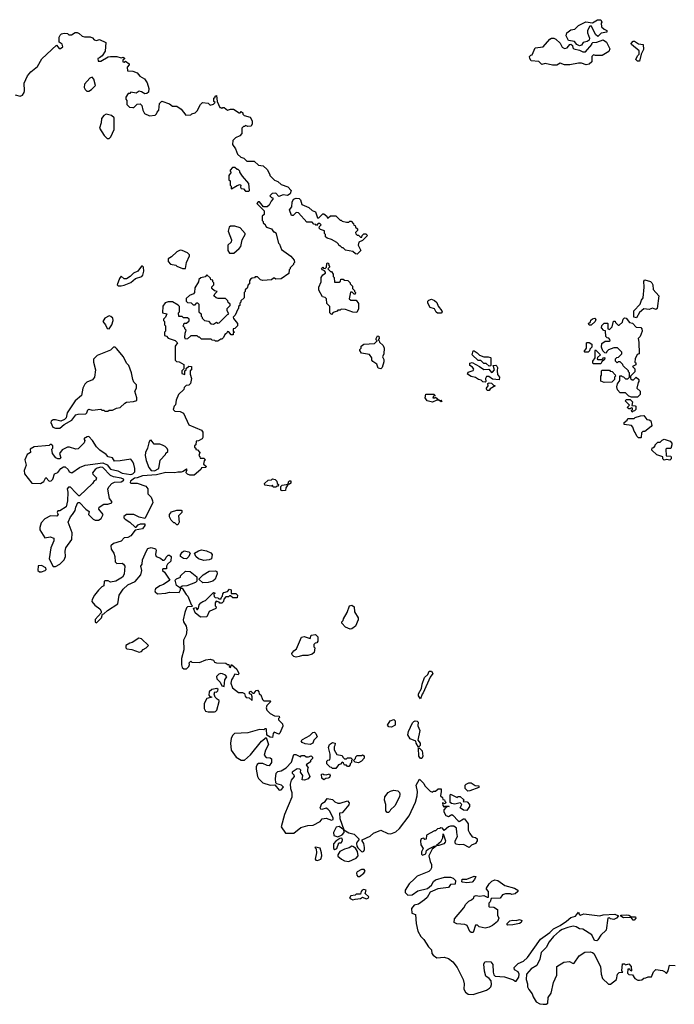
# Model space of a CAD drawing. Extents: x 2029826 to 2248070, y 228728 to 402406.
# Tile 181 of 256: x 2110691 to 2116788, y 335723 to 344897. Entities that reach past the tile are written whole.
import ezdxf

# ---------------------------------------------------------------- set-up
doc = ezdxf.new("R2010")
doc.units = 0

msp = doc.modelspace()

# ---------------------------------------------------------------- linework, layer by layer
at = {"layer": '0CON10XD'}
for points in [[(2115905, 344652.5), (2115880, 344665), (2115860, 344695), (2115803.6, 344703.6), (2115780, 344745), (2115786.2, 344775), (2115825, 344801.2), (2115860.7, 344809.3), (2115895, 344841.2), (2115965, 344876), (2116025, 344867.5), (2116073.6, 344896.4), (2116105, 344896.7), (2116112.5, 344875), (2116107.5, 344865), (2116111.2, 344831.2), (2116135, 344807.5), (2116160, 344795), (2116158.3, 344781.7), (2116108.3, 344771.7), (2116075, 344740), (2116055, 344760), (2116016.4, 344836.4), (2116000, 344835), (2115980, 344795), (2115980, 344775), (2115998, 344725), (2115993.8, 344706.2), (2115977, 344693), (2115940, 344685), (2115925, 344660), (2115905, 344652.5)], [(2110647.5, 344197.5), (2110694.1, 344184.1), (2110715.7, 344194.3), (2110731.7, 344218.3), (2110736.7, 344235), (2110733.3, 344305), (2110763.8, 344375), (2110795, 344410), (2110857.9, 344462.1), (2110897.3, 344532.7), (2111035, 344660), (2111058.3, 344628.3), (2111071.7, 344628.3), (2111092.5, 344645), (2111085, 344670), (2111058.3, 344688.3), (2111057.5, 344735), (2111067, 344753), (2111080, 344765), (2111105, 344772.5), (2111135, 344766.7), (2111147, 344757), (2111173, 344757), (2111206.4, 344776.4), (2111226.4, 344776.4), (2111245, 344767.5), (2111273, 344743), (2111295, 344736.7), (2111346.1, 344736.1), (2111368, 344728), (2111385, 344710), (2111405, 344703.3), (2111435, 344712.5), (2111492.5, 344685), (2111487, 344603), (2111459.3, 344560.7), (2111435, 344540), (2111420, 344535), (2111421.7, 344511.7), (2111445, 344510), (2111515, 344550), (2111535, 344552.5), (2111595, 344552.5), (2111635, 344540), (2111655, 344547.5), (2111668.3, 344538.3), (2111668.3, 344531.7), (2111651.7, 344518.3), (2111650, 344505), (2111665, 344500), (2111675, 344510), (2111710, 344485), (2111710, 344475), (2111692.5, 344455), (2111695, 344420), (2111745, 344417.5), (2111785, 344400), (2111810.7, 344370.7), (2111852.5, 344345), (2111877, 344307), (2111893.8, 344255), (2111889.2, 344220.8), (2111875, 344208.8), (2111856.4, 344206.4), (2111825.8, 344225.8), (2111805, 344230), (2111775, 344212.5), (2111725, 344220), (2111715, 344210), (2111701.7, 344208.3), (2111680, 344175), (2111680, 344155), (2111690, 344145), (2111690, 344105), (2111713, 344083), (2111745, 344077.5), (2111755, 344080), (2111785, 344110), (2111811.7, 344111.7), (2111827, 344097), (2111837.5, 344055), (2111853.6, 344023.6), (2111900.7, 344000.7), (2111951.7, 344008.3), (2111965, 344020), (2111970, 344035), (2111987, 344053), (2111992.5, 344115), (2112015, 344136.7), (2112085, 344112.5), (2112115, 344092.5), (2112155, 344090), (2112195, 344062.5), (2112238.3, 344008.3), (2112285, 344010), (2112295, 344020), (2112325, 344030), (2112345, 344047.5), (2112373.3, 344105), (2112394.1, 344125.9), (2112445, 344120), (2112465, 344100), (2112495, 344110), (2112510, 344125), (2112500, 344135), (2112500, 344165), (2112510, 344175), (2112510, 344185), (2112525, 344190), (2112530, 344135), (2112555, 344080), (2112565, 344080), (2112575, 344070), (2112581.7, 344078.3), (2112595, 344080), (2112625, 344052.5), (2112655, 344062.5), (2112681.7, 344061.7), (2112735, 344030), (2112745, 344030), (2112755, 344040), (2112768.3, 344028.3), (2112770, 344015), (2112780, 344005), (2112837, 343987), (2112857.5, 343955), (2112857.5, 343925), (2112847.5, 343905), (2112815, 343900), (2112795, 343910), (2112785, 343900), (2112775, 343900), (2112760, 343885), (2112760, 343835), (2112740, 343815), (2112700, 343795), (2112675, 343770), (2112673, 343733), (2112700, 343695), (2112720, 343645), (2112750, 343615), (2112777, 343607), (2112805, 343580), (2112875, 343580), (2112915, 343542.5), (2112960, 343535), (2112995, 343500), (2113020, 343455), (2113020, 343445), (2113065, 343400), (2113095, 343390), (2113125, 343362.5), (2113188.3, 343338.3), (2113220, 343305), (2113210, 343275), (2113185, 343260), (2113143.9, 343266.1), (2113105, 343250), (2113075, 343280), (2113041.7, 343278.3), (2113020, 343255), (2113035, 343240), (2113048.3, 343238.3), (2113050, 343225), (2113033, 343207), (2113015, 343170), (2112997, 343153), (2112961.7, 343151.7), (2112925, 343200), (2112911.7, 343198.3), (2112900, 343185), (2112967, 343117), (2112967, 343083), (2112950, 343065), (2112950, 343025), (2112960, 343015), (2112960, 343005), (2112978.3, 342988.3), (2112980, 342975), (2112990, 342965), (2113037, 342947), (2113055, 342920), (2113065, 342920), (2113075, 342910), (2113100, 342815), (2113110, 342805), (2113130, 342755), (2113215, 342692.5), (2113247.5, 342655), (2113250, 342635), (2113240, 342625), (2113240, 342615), (2113210, 342585), (2113210, 342575), (2113200, 342565), (2113198.3, 342531.7), (2113125, 342482.5), (2113075, 342480), (2113065, 342490), (2113055, 342490), (2113035, 342472.5), (2112955, 342467.5), (2112933, 342473), (2112905, 342500), (2112885, 342500), (2112878.3, 342491.7), (2112855, 342490), (2112841.7, 342478.3), (2112830, 342465), (2112830, 342435), (2112820, 342425), (2112810, 342395), (2112791.7, 342378.3), (2112790, 342365), (2112780, 342355), (2112780, 342305), (2112751.7, 342278.3), (2112750, 342265), (2112740, 342255), (2112740, 342235), (2112730, 342225), (2112730, 342205), (2112721.7, 342198.3), (2112697, 342143), (2112680, 342125), (2112681.7, 342111.7), (2112720, 342065), (2112720, 342045), (2112695, 342020), (2112680, 342015), (2112680, 341995), (2112690, 341985), (2112680, 341975), (2112678.3, 341961.7), (2112661.7, 341961.7), (2112638.3, 341988.3), (2112625, 341990), (2112618.3, 341971.7), (2112600, 341965), (2112590, 341935), (2112575, 341920), (2112565, 341920), (2112535, 341900), (2112515, 341900), (2112507, 341907), (2112485, 341910), (2112475, 341920), (2112385, 341920), (2112365, 341940), (2112355, 341940), (2112345, 341950), (2112285, 341950), (2112255, 341922.5), (2112235, 341920), (2112227.5, 341935), (2112232.5, 341975)], [(2115695, 344472.5), (2115655, 344472.5), (2115585, 344487.5), (2115555, 344480), (2115527, 344507), (2115455, 344512.5), (2115442.5, 344535), (2115440, 344555), (2115452.5, 344567.5), (2115465, 344570), (2115492.5, 344635), (2115566.1, 344643.9), (2115630, 344715), (2115645, 344723.8), (2115665, 344724), (2115685.8, 344715.8), (2115725, 344677.5), (2115745, 344640), (2115765, 344627.5), (2115790, 344635), (2115813.6, 344666.4), (2115825, 344667.5), (2115840, 344655), (2115842.5, 344635), (2115852.5, 344625), (2115905, 344612.5), (2115935, 344597.5), (2115961.7, 344598.3), (2116020, 344665), (2116020, 344675), (2116030, 344685), (2116065, 344687.5), (2116125, 344707.5), (2116156.4, 344686.4), (2116187.5, 344625), (2116179.3, 344600.7), (2116116.4, 344563.6), (2116053.3, 344563.3), (2116035, 344570), (2116020, 344555), (2116020, 344505), (2115995, 344481.2), (2115967, 344477), (2115925, 344492.5), (2115895, 344492.5), (2115815, 344476.2), (2115766.4, 344476.4), (2115725, 344492.5), (2115695, 344472.5)], [(2116465, 344510), (2116445, 344510), (2116430, 344525), (2116445, 344560), (2116460, 344575), (2116460, 344605), (2116390, 344665), (2116387.5, 344675), (2116405, 344697.5), (2116417, 344697), (2116455, 344672.5), (2116497, 344667), (2116501.7, 344618.3), (2116480, 344575), (2116465, 344510)], [(2111335, 344230), (2111360, 344245), (2111396.4, 344283.6), (2111381.7, 344341.7), (2111365, 344360), (2111345, 344352.5), (2111293.3, 344295), (2111292.5, 344265), (2111300, 344245), (2111315, 344230), (2111335, 344230)], [(2111525, 343790), (2111540, 343805), (2111570, 343875), (2111571.7, 343981.7), (2111545, 344002.5), (2111495, 344016.7), (2111475, 344002.5), (2111454, 343975), (2111450.8, 343935), (2111433.3, 343885), (2111477, 343817), (2111505, 343790), (2111525, 343790)], [(2112825, 343300), (2112830, 343305), (2112825, 343370), (2112765, 343440), (2112740, 343475), (2112740, 343485), (2112725, 343500), (2112715, 343500), (2112695, 343520), (2112671.7, 343518.3), (2112650, 343495), (2112650, 343485), (2112660, 343475), (2112640, 343445), (2112640, 343405), (2112650, 343395), (2112650, 343355), (2112660, 343345), (2112660, 343325), (2112665, 343320), (2112715, 343352.5), (2112741.7, 343361.7), (2112750, 343355), (2112747.5, 343335), (2112755, 343322.5), (2112775, 343320), (2112795, 343300), (2112825, 343300)], [(2113835, 342712.5), (2113820, 342715), (2113795, 342737.5), (2113725, 342750), (2113705, 342770), (2113695, 342770), (2113675, 342790), (2113665, 342790), (2113660, 342805), (2113645, 342820), (2113595, 342847.5), (2113555, 342860), (2113540, 342875), (2113540, 342895), (2113530, 342905), (2113528.3, 342928.3), (2113491.7, 342941.7), (2113480, 342955), (2113481.7, 342968.3), (2113500, 342985), (2113487.5, 342997.5), (2113471.7, 342998.3), (2113455, 342980), (2113448.3, 342988.3), (2113431.7, 342991.7), (2113415, 343010), (2113365, 343010), (2113287, 343097), (2113265, 343100), (2113237, 343073), (2113223.6, 343073.6), (2113202.5, 343125), (2113227, 343153), (2113227.5, 343195), (2113240, 343225), (2113265, 343232.5), (2113295, 343230), (2113307, 343217), (2113317.5, 343175), (2113385, 343146.7), (2113415, 343117.5), (2113446.4, 343106.4), (2113465, 343050), (2113478.3, 343051.7), (2113513, 343087), (2113525, 343087.5), (2113550, 343065), (2113555, 343050), (2113565, 343050), (2113585, 343070), (2113635, 343070), (2113675, 343030), (2113685, 343030), (2113695, 343020), (2113735, 343010), (2113755, 343010), (2113765, 343020), (2113778.3, 343018.3), (2113800, 342995), (2113801.7, 342981.7), (2113815, 342980), (2113820, 342965), (2113837, 342947), (2113837, 342933), (2113820, 342915), (2113821.7, 342901.7), (2113835, 342890), (2113845, 342890), (2113865, 342870), (2113878.3, 342871.7), (2113880, 342885), (2113895, 342900), (2113915, 342900), (2113930, 342885), (2113885, 342840), (2113850, 342825), (2113843.3, 342795), (2113867.5, 342745), (2113835, 342712.5)], [(2112685, 342720), (2112736.4, 342763.6), (2112750, 342785), (2112763, 342847), (2112790, 342895), (2112790, 342905), (2112745, 342957.5), (2112695, 342972.5), (2112655, 342972.5), (2112642.5, 342965), (2112632.5, 342925), (2112662.5, 342845), (2112660, 342825), (2112630, 342795), (2112630, 342745), (2112645, 342720), (2112685, 342720)], [(2112208.3, 342578.3), (2112235, 342580), (2112243.8, 342635), (2112272.5, 342695), (2112272.5, 342705), (2112253.6, 342723.6), (2112205, 342746.7), (2112185, 342750), (2112155, 342733.3), (2112105, 342687.5), (2112075, 342670), (2112073, 342643), (2112095, 342620), (2112145, 342610), (2112155, 342600), (2112208.3, 342578.3)], [(2111635, 342416.7), (2111665, 342423.3), (2111725, 342446.7), (2111770, 342485), (2111827.5, 342505), (2111837.5, 342515), (2111846.7, 342555), (2111845, 342590), (2111835, 342600), (2111825, 342600), (2111790, 342555), (2111750, 342535), (2111720, 342505), (2111685, 342482.5), (2111665, 342482.5), (2111635, 342507.5), (2111618.8, 342485), (2111600, 342425), (2111608.3, 342418.3), (2111635, 342416.7)], [(2113595, 342150), (2113580, 342165), (2113580, 342225), (2113553, 342253), (2113547, 342297), (2113537, 342307), (2113510, 342315), (2113477, 342377), (2113476.7, 342405), (2113497.5, 342455), (2113497.5, 342495), (2113515, 342520), (2113540, 342535), (2113540, 342545), (2113528.3, 342558.3), (2113510, 342565), (2113503, 342577), (2113515, 342590), (2113521.7, 342581.7), (2113535, 342580), (2113548.3, 342591.7), (2113550, 342625), (2113555, 342630), (2113568.3, 342628.3), (2113570, 342605), (2113580, 342595), (2113560, 342575), (2113585, 342550), (2113595, 342550), (2113610, 342525), (2113610, 342505), (2113620, 342495), (2113621.7, 342451.7), (2113665, 342450), (2113678.3, 342461.7), (2113681.7, 342478.3), (2113705, 342480), (2113715, 342470), (2113747, 342467), (2113770, 342445), (2113770, 342435), (2113790, 342415), (2113791.7, 342391.7), (2113810, 342375), (2113810, 342365), (2113820, 342355), (2113815, 342340), (2113805, 342340), (2113788.3, 342358.3), (2113771.7, 342358.3), (2113760, 342295), (2113775, 342282.5), (2113825, 342282.5), (2113847, 342253), (2113846.4, 342203.6), (2113831.7, 342168.3), (2113795, 342172.5), (2113725, 342197.5), (2113685, 342200), (2113675, 342190), (2113655, 342190), (2113648.3, 342181.7), (2113611.7, 342168.3), (2113595, 342150)], [(2112495, 342060), (2112525, 342080), (2112535, 342070), (2112548.3, 342071.7), (2112625, 342150), (2112640, 342155), (2112623, 342183), (2112622.5, 342205), (2112650, 342235), (2112650, 342245), (2112631.7, 342261.7), (2112628.3, 342278.3), (2112608.3, 342298.3), (2112538.3, 342298.3), (2112520, 342305), (2112500, 342325), (2112510, 342345), (2112530, 342365), (2112505, 342370), (2112481.7, 342391.7), (2112481.7, 342408.3), (2112500, 342425), (2112500, 342445), (2112490, 342455), (2112488.3, 342468.3), (2112471.7, 342471.7), (2112468.3, 342488.3), (2112435, 342520), (2112418.3, 342501.7), (2112378.3, 342491.7), (2112360, 342475), (2112357, 342453), (2112323, 342397), (2112320, 342355), (2112308.3, 342341.7), (2112271.7, 342328.3), (2112241.7, 342298.3), (2112240, 342275), (2112253, 342263), (2112288.3, 342258.3), (2112305, 342240), (2112325, 342240), (2112341.7, 342258.3), (2112348.3, 342258.3), (2112360, 342245), (2112360, 342175), (2112380, 342155), (2112380, 342135), (2112390, 342125), (2112390, 342115), (2112413, 342093), (2112448.3, 342088.3), (2112471.7, 342061.7), (2112495, 342060)], [(2116435, 342120), (2116410, 342125), (2116410, 342185), (2116470, 342245), (2116482.5, 342285), (2116497.5, 342305), (2116507.5, 342405), (2116505, 342460), (2116515, 342472.5), (2116567, 342457), (2116580, 342445), (2116587, 342427), (2116591.7, 342381.7), (2116642.5, 342325), (2116627.5, 342205), (2116615, 342197.5), (2116585, 342207.5), (2116553.6, 342196.4), (2116505, 342202.5), (2116465, 342170), (2116435, 342120)], [(2114615, 342161.2), (2114582.3, 342162.3), (2114571.2, 342171.2), (2114554.1, 342204.1), (2114514.3, 342214.3), (2114491.2, 342255), (2114492, 342275), (2114501.2, 342285), (2114525, 342293.3), (2114555, 342280), (2114575, 342262.5), (2114588.8, 342228.8), (2114623.3, 342185), (2114626.4, 342173.6), (2114615, 342161.2)], [(2112232.5, 341975), (2112240, 342005), (2112230, 342015), (2112230, 342025), (2112210, 342045), (2112220, 342055), (2112221.7, 342068.3), (2112245, 342070), (2112268.3, 342091.7), (2112270, 342105), (2112255, 342120), (2112215, 342120), (2112205, 342130), (2112171.7, 342131.7), (2112170, 342165), (2112180, 342175), (2112180, 342225), (2112168.3, 342238.3), (2112115, 342267.5), (2112075, 342266.7), (2112045, 342257.5), (2112023, 342227), (2112020, 342165), (2112060, 342155), (2112050, 342125), (2112030, 342105), (2112030, 342095), (2112040, 342085), (2112040, 342055), (2112050, 342045), (2112050, 341995), (2112040, 341985), (2112040, 341955), (2112058.3, 341948.3), (2112075, 341930), (2112138.3, 341908.3), (2112160, 341885), (2112140, 341855), (2112140, 341725), (2112151.7, 341711.7), (2112175, 341710), (2112220, 341685), (2112220, 341645), (2112200, 341625), (2112201.7, 341601.7), (2112228.3, 341591.7), (2112230, 341625), (2112240, 341635), (2112241.7, 341648.3), (2112265, 341670), (2112290, 341665), (2112290, 341635), (2112280, 341625), (2112277.5, 341595), (2112290, 341555), (2112281.7, 341508.3), (2112267, 341493), (2112241.7, 341488.3), (2112221.7, 341468.3), (2112218.3, 341451.7), (2112170, 341405), (2112148.3, 341351.7), (2112141.7, 341308.3), (2112130, 341295), (2112120, 341265), (2112135, 341250), (2112185, 341247.5), (2112215, 341230), (2112265, 341122.5), (2112385, 341072.5), (2112397.5, 341055), (2112397.5, 341005), (2112390, 340990), (2112357, 340973), (2112335, 340970), (2112330, 340935), (2112320, 340925), (2112320, 340915), (2112330, 340905), (2112331.7, 340891.7), (2112348.3, 340888.3), (2112370, 340865), (2112360, 340835), (2112370, 340825), (2112371.7, 340811.7), (2112405, 340810), (2112420, 340795), (2112410, 340785), (2112402.5, 340755), (2112430, 340735), (2112420, 340725), (2112385, 340720), (2112377.5, 340705), (2112315, 340654), (2112275, 340652), (2112252.3, 340662.3), (2112242.5, 340675), (2112245, 340690), (2112250, 340705), (2112245, 340710), (2112213.6, 340686.4), (2112195, 340680), (2112165, 340681.2), (2112135, 340673.8), (2112052.7, 340677.3), (2111965.9, 340655.9), (2111835, 340648), (2111785, 340626.7), (2111760, 340625), (2111721.7, 340598.3), (2111720, 340585), (2111725, 340580), (2111785, 340580), (2111865, 340550), (2111883.8, 340525), (2111885, 340480), (2111915, 340447.5), (2111928.8, 340415), (2111930, 340395), (2111855, 340250), (2111805, 340262.5), (2111753, 340287), (2111685, 340287.5), (2111661.7, 340268.3), (2111660, 340255), (2111671.7, 340241.7), (2111716.4, 340216.4), (2111765, 340170), (2111775, 340170), (2111795, 340190), (2111815, 340200), (2111855, 340200), (2111857.5, 340185), (2111835, 340153.3), (2111765, 340140), (2111725, 340087.5), (2111697, 340073), (2111665, 340070), (2111635, 340037.5), (2111563, 340017), (2111540, 339995), (2111543, 339963), (2111566.7, 339925), (2111576.7, 339895), (2111580, 339845), (2111595, 339830), (2111645, 339832.5), (2111657.5, 339825), (2111668.8, 339805), (2111665, 339730), (2111648.3, 339701.7), (2111585, 339666.2), (2111535, 339656.7), (2111515, 339667.5), (2111485, 339670), (2111478.3, 339661.7), (2111475, 339622.5), (2111455, 339612.5), (2111425, 339582.5), (2111386.4, 339533.6), (2111366.7, 339495), (2111363.3, 339475), (2111390.5, 339440.5), (2111436.4, 339406.4), (2111450, 339385), (2111448.3, 339371.7), (2111392.3, 339307.7), (2111393, 339283), (2111405, 339277.5), (2111452.5, 339325), (2111461.7, 339358.3), (2111475, 339362.5), (2111507, 339393), (2111603.3, 339455), (2111616.7, 339535), (2111655, 339590), (2111699.3, 339630.7), (2111765, 339663.3), (2111817.5, 339725), (2111827.5, 339765), (2111820, 339805), (2111830, 339825), (2111833.6, 339863.6), (2111870.5, 339949.5), (2111885, 339970), (2111915, 339980), (2111956.7, 339966.7), (2111963, 339953), (2111956.7, 339915), (2111962.5, 339895), (2112000.7, 339880.7), (2112025, 339860), (2112035, 339860), (2112050, 339875), (2112055, 339890), (2112075, 339907.5), (2112087, 339907), (2112100, 339895), (2112097, 339853), (2112067.5, 339825), (2112057.5, 339805), (2112058.3, 339781.7), (2112025, 339780), (2112020, 339775), (2112020, 339765), (2112039.3, 339749.3), (2112090, 339675), (2112030, 339635), (2111995, 339622.5), (2111957, 339593), (2111950, 339575), (2111952.5, 339565), (2111975, 339547.5), (2112053, 339553), (2112085, 339562.5), (2112175, 339560), (2112190, 339585), (2112190, 339600), (2112152.5, 339625), (2112140, 339675), (2112151.7, 339688.3), (2112188.3, 339701.7), (2112190, 339715), (2112235, 339757.5), (2112277, 339757), (2112340, 339705), (2112340, 339665), (2112327, 339653), (2112247, 339623), (2112205, 339620), (2112190, 339605), (2112190, 339600), (2112205, 339600), (2112240, 339540), (2112257.5, 339525), (2112288.3, 339448.3), (2112300, 339435), (2112295, 339430), (2112255, 339427.5), (2112243.9, 339416.1), (2112227.5, 339375), (2112212.5, 339305), (2112217.5, 339285), (2112242.5, 339245), (2112246.7, 339213.3), (2112242.5, 339165), (2112217.5, 339115), (2112220, 339025), (2112197.5, 338945), (2112197.5, 338885), (2112205, 338860), (2112218.3, 338848.3), (2112245, 338850), (2112265, 338870), (2112271.7, 338888.3), (2112270, 338905), (2112285, 338920), (2112295, 338910), (2112365, 338906.7), (2112425, 338933.3), (2112465, 338940), (2112495, 338930), (2112505, 338910), (2112523, 338903), (2112611.7, 338901.7), (2112625, 338890), (2112638.3, 338888.3), (2112641.7, 338871.7), (2112655, 338862.5), (2112665, 338890), (2112712.5, 338845), (2112732.5, 338805), (2112726.4, 338793.6), (2112695, 338797.5), (2112677.5, 338765), (2112662.5, 338745), (2112657.5, 338715), (2112671.7, 338671.7), (2112728.3, 338628.3), (2112765, 338627.5), (2112785, 338620), (2112790, 338595), (2112801.7, 338581.7), (2112828.3, 338578.3), (2112857.5, 338552.5), (2112856.4, 338586.4), (2112848.3, 338608.3), (2112830, 338615), (2112832.5, 338635), (2112845, 338640), (2112862.5, 338622.5), (2112875, 338622.5), (2112893.6, 338646.4), (2112905, 338650), (2112917.5, 338635), (2112920, 338615), (2112937.5, 338605), (2112951.7, 338561.7), (2112965, 338550), (2113025, 338550), (2113030, 338545), (2112993.8, 338506.2), (2112986.7, 338485), (2112992, 338465), (2113025, 338432.5), (2113065, 338410), (2113108.3, 338408.3), (2113110, 338395), (2113100, 338385), (2113100, 338375), (2113140, 338335), (2113142.5, 338315), (2113115, 338250), (2113105, 338240), (2113062.5, 338257.5), (2113053, 338247), (2113045, 338210), (2113025, 338212.5), (2112991.7, 338231.7), (2112990, 338285), (2112985, 338290), (2112975, 338290), (2112965, 338280), (2112925, 338282.5), (2112815, 338252), (2112690, 338245), (2112671.7, 338228.3), (2112661.7, 338198.3), (2112653.8, 338155), (2112660.5, 338090.5), (2112707.5, 338025), (2112755, 337998.8), (2112785, 337997.5), (2112841.2, 338048.8), (2112942.5, 338175), (2112985, 338210), (2113007.5, 338145), (2112979.3, 338090.7), (2112967.5, 338045), (2112985, 338022.5), (2113025, 338020), (2113035, 338010), (2113036.7, 337975), (2113015, 337943.8), (2112995, 337946.7), (2112955, 337967.5), (2112915, 337966.7), (2112903.6, 337956.4), (2112893, 337937), (2112892.5, 337915), (2112906.1, 337846.1), (2112915.9, 337825.9), (2112956, 337786), (2113025, 337766.2), (2113067.5, 337767.5), (2113108.3, 337718.3), (2113125, 337720), (2113146.4, 337746.4), (2113130, 337765), (2113085, 337777.5), (2113076.4, 337786.4), (2113073.8, 337825), (2113080, 337875), (2113095, 337892.5), (2113125, 337897.5), (2113172.3, 337927.7), (2113221.7, 337978.3), (2113245, 338050), (2113261.7, 338051.7), (2113305, 338030), (2113315, 338040), (2113345, 338040), (2113358.3, 338028.3), (2113381.7, 338028.3), (2113405, 338037.5), (2113417, 338027), (2113417, 338013), (2113400, 337995), (2113398.3, 337981.7), (2113357.5, 337955), (2113377.5, 337927.5), (2113371.2, 337915), (2113372, 337895), (2113392.5, 337845), (2113377.5, 337825), (2113345, 337810), (2113322.5, 337815), (2113326.7, 337855), (2113307.5, 337885), (2113310, 337905), (2113300, 337915), (2113275, 337917.5), (2113230, 337885), (2113230, 337875), (2113245, 337860), (2113247.5, 337845), (2113219.3, 337810.7), (2113210, 337775), (2113212.5, 337735), (2113226.7, 337695), (2113226.1, 337653.9), (2113157.7, 337492.3), (2113127.5, 337375), (2113165, 337317.5), (2113245, 337317.5), (2113310.3, 337369.7), (2113375, 337388), (2113425, 337392.5), (2113490, 337425), (2113508.3, 337451.7), (2113545, 337457.5), (2113595, 337437.5), (2113610, 337445), (2113611.7, 337461.7), (2113576.1, 337526.1), (2113561.7, 337541.7), (2113545, 337551.2), (2113505, 337537.5), (2113495, 337542.5), (2113490, 337555), (2113505, 337592.5), (2113536.4, 337613.6), (2113555, 337640), (2113605, 337630), (2113625, 337610), (2113655, 337597.5), (2113675, 337597.5), (2113745, 337617.5), (2113759.3, 337599.3), (2113755, 337580), (2113695, 337507.5), (2113670, 337505), (2113673.3, 337455), (2113710, 337350), (2113755, 337320), (2113805, 337308.8), (2113850, 337265), (2113850, 337255), (2113833.9, 337236.1), (2113829.3, 337220.7), (2113832, 337195), (2113840.9, 337180.9), (2113875, 337147.5), (2113885, 337144.2), (2113895, 337150), (2113902.9, 337165), (2113902.9, 337185), (2113895, 337222.5), (2113880, 337245), (2113880, 337255), (2113955, 337288.8), (2113985, 337316.2)], [(2111525, 342017.5), (2111550, 342055), (2111560, 342095), (2111556.7, 342115), (2111540.7, 342130.7), (2111525, 342136.2), (2111483.8, 342115), (2111463.8, 342085), (2111490, 342055), (2111505, 342020), (2111525, 342017.5)], [(2116015, 342050), (2115995, 342050), (2115990, 342065), (2116008.3, 342081.7), (2116011.7, 342098.3), (2116025, 342110), (2116047, 342117), (2116057.5, 342105), (2116050, 342085), (2116015, 342050)], [(2116388.3, 341378.3), (2116365, 341390), (2116335, 341420), (2116285, 341420), (2116258.3, 341448.3), (2116252.5, 341475), (2116260, 341505), (2116280, 341535), (2116281.7, 341578.3), (2116295, 341580), (2116301.7, 341571.7), (2116315, 341570), (2116335, 341550), (2116355, 341550), (2116370, 341565), (2116370, 341605), (2116360, 341615), (2116360, 341625), (2116311.7, 341671.7), (2116310, 341685), (2116285, 341710), (2116265, 341710), (2116255, 341700), (2116240, 341715), (2116241.7, 341738.3), (2116251.7, 341748.3), (2116268.3, 341751.7), (2116300, 341785), (2116298.3, 341798.3), (2116258.3, 341838.3), (2116225, 341840), (2116175, 341820), (2116160, 341805), (2116155, 341790), (2116141.7, 341791.7), (2116121.7, 341811.7), (2116110, 341845), (2116111.7, 341878.3), (2116145, 341900), (2116185, 341900), (2116190, 341905), (2116188.3, 341918.3), (2116178.3, 341928.3), (2116161.7, 341931.7), (2116150, 341945), (2116148.3, 341998.3), (2116131.7, 342001.7), (2116110, 342025), (2116111.7, 342048.3), (2116135, 342070), (2116165, 342070), (2116170, 342065), (2116170, 342015), (2116185, 342010), (2116210, 342035), (2116221.7, 342088.3), (2116238.3, 342088.3), (2116240, 342075), (2116265, 342050), (2116275, 342050), (2116305, 342080), (2116313, 342107), (2116325, 342120), (2116340, 342115), (2116370, 342075), (2116398.3, 342068.3), (2116431.7, 342031.7), (2116475, 342030), (2116487, 342017), (2116487.5, 341995), (2116470, 341945), (2116450, 341925), (2116457, 341893), (2116460, 341785), (2116441.7, 341778.3), (2116423, 341737), (2116420, 341705), (2116428.8, 341698.8), (2116428.8, 341681.2), (2116400, 341665), (2116420, 341645), (2116420, 341615), (2116380, 341575), (2116380, 341555), (2116395, 341540), (2116408.3, 341541.7), (2116432.5, 341567.5), (2116457.5, 341545), (2116457.5, 341525), (2116450, 341515), (2116440, 341465), (2116470, 341435), (2116470, 341405), (2116445, 341380), (2116388.3, 341378.3)], [(2114055, 341643.3), (2114030.7, 341650.7), (2114016.2, 341686.2), (2113980.7, 341710.7), (2113970, 341725), (2113970, 341745), (2113948.3, 341778.3), (2113875, 341790), (2113860, 341815), (2113860, 341825), (2113870, 341835), (2113870, 341855), (2113895, 341872.5), (2113995, 341880), (2114020, 341905), (2114010, 341915), (2114010, 341925), (2114025, 341950), (2114037, 341947), (2114037.5, 341925), (2114030, 341915), (2114040, 341905), (2114041.7, 341891.7), (2114075, 341860), (2114086.7, 341835), (2114082.5, 341785), (2114070, 341755), (2114081.7, 341731.7), (2114081.7, 341708.3), (2114067.5, 341655), (2114055, 341643.3)], [(2111065, 341090), (2111103.9, 341126.1), (2111175, 341166.7), (2111215, 341213.8), (2111235, 341221.2), (2111307, 341223), (2111317, 341233), (2111325, 341262.5), (2111335, 341267.5), (2111365, 341260), (2111445, 341267.5), (2111455, 341260), (2111475, 341260), (2111485, 341250), (2111511.7, 341248.3), (2111525, 341260), (2111555, 341260), (2111593, 341277), (2111627, 341283), (2111670, 341325), (2111685, 341332.5), (2111751.7, 341338.3), (2111781.7, 341348.3), (2111782.5, 341375), (2111762.5, 341435), (2111777.5, 341465), (2111780, 341495), (2111755, 341520), (2111743, 341543), (2111732.5, 341605), (2111707.5, 341675), (2111686.4, 341696.4), (2111656.7, 341755), (2111593, 341833), (2111580, 341845), (2111563.6, 341846.4), (2111535, 341817.5), (2111411.7, 341768.3), (2111377.5, 341735), (2111376.7, 341705), (2111396, 341635), (2111386.7, 341565), (2111367.3, 341542.7), (2111315, 341518), (2111298.3, 341501.7), (2111279.2, 341465), (2111265.7, 341394.3), (2111206.7, 341345), (2111133.3, 341233.3), (2111123.6, 341186.4), (2111108.3, 341171.7), (2111075, 341156.7), (2111025, 341168.8), (2111001.7, 341168.3), (2110983.3, 341155), (2110980, 341145), (2111000.7, 341100.7), (2111025, 341090), (2111065, 341090)], [(2115985, 341800), (2115955, 341800), (2115950, 341805), (2115970, 341835), (2115970, 341885), (2115975, 341890), (2115995, 341890), (2116020, 341875), (2116020, 341845), (2116001.7, 341828.3), (2115998.3, 341811.7), (2115985, 341800)], [(2116105, 341690), (2116035, 341690), (2116030, 341695), (2116030, 341715), (2116050, 341745), (2116050, 341815), (2116055, 341820), (2116100, 341775), (2116071.7, 341748.3), (2116070, 341735), (2116075, 341730), (2116115, 341730), (2116131.7, 341748.3), (2116140, 341745), (2116138.3, 341731.7), (2116111.7, 341708.3), (2116105, 341690)], [(2115065, 341670), (2115035, 341692.5), (2115014.1, 341694.1), (2114985, 341720), (2114960.7, 341720.7), (2114903.9, 341773.9), (2114915, 341810), (2114925, 341810), (2114952, 341792), (2114975, 341770), (2115015, 341756.2), (2115055, 341756.7), (2115075, 341750), (2115080, 341745), (2115080, 341675), (2115075, 341672.5), (2115065, 341670)], [(2115025, 341520), (2115005, 341522.5), (2114988.3, 341538.3), (2114964.1, 341544.1), (2114935, 341563.3), (2114895, 341573.3), (2114863.3, 341595), (2114867, 341613), (2114913.3, 341626.7), (2114919.3, 341640.7), (2114909.5, 341659.5), (2114882.5, 341675), (2114885, 341697.5), (2114905, 341702.5), (2114975, 341666.7), (2115015, 341638.8), (2115061.7, 341641.7), (2115085, 341610), (2115095, 341612.5), (2115112.5, 341635), (2115100, 341675), (2115125, 341677.5), (2115135, 341670), (2115142.5, 341655), (2115137.5, 341625), (2115140.7, 341590.7), (2115160, 341565), (2115158.3, 341541.7), (2115095, 341546.7), (2115061.7, 341571.7), (2115038.3, 341571.7), (2115030, 341555), (2115032.5, 341525), (2115025, 341520)], [(2116135, 341517.5), (2116105, 341530), (2116102.5, 341575), (2116110, 341585), (2116110, 341625), (2116115, 341630), (2116185, 341630), (2116191.7, 341621.7), (2116208.3, 341618.3), (2116238.3, 341588.3), (2116240, 341575), (2116230, 341565), (2116230, 341545), (2116205, 341520), (2116135, 341517.5)], [(2115065, 341442.5), (2115045, 341442.5), (2115040, 341455), (2115040, 341465), (2115053.3, 341485), (2115052.5, 341507.5), (2115065, 341512.5), (2115085, 341510), (2115105, 341490), (2115120, 341485), (2115073.3, 341456.7), (2115065, 341442.5)], [(2114535, 341333.3), (2114487, 341347), (2114467.5, 341375), (2114472.5, 341407.5), (2114547, 341407), (2114560, 341395), (2114545, 341390), (2114540, 341375), (2114557.5, 341372.5), (2114565, 341380), (2114600, 341350), (2114615, 341352.5), (2114622.5, 341345), (2114615, 341337.5), (2114600, 341350), (2114575, 341352.5), (2114535, 341333.3)], [(2116395, 341240), (2116390, 341255), (2116400, 341265), (2116398.3, 341278.3), (2116385, 341280), (2116378.3, 341271.7), (2116365, 341270), (2116350, 341285), (2116370, 341305), (2116330, 341345), (2116343, 341357), (2116378.3, 341358.3), (2116397.5, 341335), (2116391.7, 341301.7), (2116425, 341300), (2116430, 341295), (2116430, 341265), (2116418.3, 341251.7), (2116405, 341250), (2116395, 341240)], [(2116475, 341000), (2116455, 341000), (2116440, 341015), (2116425, 341050), (2116413, 341063), (2116401.7, 341101.7), (2116390, 341115), (2116322.5, 341125), (2116322.5, 341145), (2116350, 341165), (2116355, 341180), (2116415, 341180), (2116425, 341190), (2116473, 341207), (2116505, 341207.5), (2116531.7, 341171.7), (2116555, 341170), (2116568.3, 341158.3), (2116577.5, 341115), (2116572.5, 341105), (2116515, 341060), (2116495, 341060), (2116481.7, 341048.3), (2116480, 341005), (2116475, 341000)], [(2110885, 340574.5), (2110916.7, 340593.3), (2110935, 340630), (2110965, 340597.5), (2110985, 340598.8), (2111000, 340615), (2111013.3, 340665), (2111045, 340677.5), (2111072.5, 340715), (2111098.3, 340731.7), (2111115, 340730), (2111142.5, 340705), (2111152.5, 340685), (2111175, 340676.2), (2111246.8, 340723.2), (2111300, 340745), (2111465, 340767.8), (2111505, 340748.6), (2111535, 340708), (2111605, 340692.2), (2111645, 340670.8), (2111725, 340660), (2111743.5, 340666.5), (2111764, 340685), (2111764.3, 340715), (2111752.9, 340755), (2111745, 340776.7), (2111725, 340803.3), (2111625, 340786.2), (2111574.3, 340784.3), (2111553.6, 340813.6), (2111515, 340823.3), (2111496.7, 340845), (2111437, 340887), (2111407, 340917), (2111370, 340975), (2111335, 341012.5), (2111318.3, 341011.7), (2111305, 341000), (2111291.7, 340998.3), (2111290, 340985), (2111297.5, 340975), (2111292.5, 340955), (2111235, 340897.5), (2111213.9, 340893.9), (2111155, 340912.5), (2111135, 340912.5), (2111085, 340887.5), (2111060, 340855), (2111073.3, 340815), (2111065, 340806.7), (2111045, 340803.8), (2111027.5, 340815), (2110996.7, 340855), (2110990, 340895), (2111000, 340905), (2111000, 340925), (2110985, 340940), (2110975, 340940), (2110965, 340930), (2110825, 340916.7), (2110787.5, 340895), (2110790, 340865), (2110760, 340845), (2110740, 340795), (2110750, 340745), (2110732.5, 340695), (2110736.2, 340665), (2110805, 340580), (2110885, 340574.5)], [(2116745, 340792.5), (2116715, 340797.5), (2116693, 340793), (2116682.5, 340805), (2116680, 340825), (2116625, 340842.5), (2116580, 340885), (2116581.7, 340908.3), (2116598.3, 340911.7), (2116610, 340925), (2116610, 340935), (2116635, 340960), (2116655, 340960), (2116675, 340980), (2116693, 340987), (2116748.3, 340968.3), (2116765, 340950), (2116766.2, 340935), (2116755, 340900), (2116715, 340900), (2116710, 340895), (2116711.7, 340831.7), (2116755, 340830), (2116760, 340825), (2116760, 340805), (2116745, 340792.5)], [(2111945, 340694), (2111987.5, 340715), (2111998.3, 340791.7), (2112050, 340845), (2112053, 340857), (2112070, 340875), (2112070, 340885), (2112065, 340900), (2112045, 340920), (2112021.7, 340931.7), (2111995, 340942.5), (2111943, 340943), (2111915, 340980), (2111903.6, 340976.4), (2111892.5, 340955), (2111882.5, 340905), (2111862.5, 340865), (2111860, 340835), (2111868.3, 340788.3), (2111893.3, 340725), (2111916.4, 340696.4), (2111945, 340694)], [(2111025, 339803.3), (2111065.8, 339824.2), (2111103.8, 339865), (2111116.2, 339895), (2111113.8, 339945), (2111121.2, 339975), (2111176.2, 340055), (2111180.8, 340115), (2111143.3, 340215), (2111162.5, 340265), (2111182.5, 340285), (2111207.5, 340325), (2111212.5, 340355), (2111231.7, 340398.3), (2111248.3, 340398.3), (2111307.5, 340335), (2111337.5, 340315), (2111332.5, 340285), (2111375, 340242.5), (2111395, 340232.5), (2111425, 340232.5), (2111449.3, 340250.7), (2111467.5, 340285), (2111427.5, 340335), (2111430, 340355), (2111475, 340382.5), (2111513, 340383), (2111550, 340395), (2111548.3, 340408.3), (2111527.5, 340435), (2111513.6, 340503.6), (2111512.5, 340525), (2111523, 340547), (2111550, 340575), (2111573, 340587), (2111635, 340590), (2111660, 340605), (2111656.4, 340616.4), (2111636.4, 340626.4), (2111565, 340636.7), (2111535, 340648.8), (2111465, 340723.3), (2111445, 340726.7), (2111412.3, 340717.7), (2111392.5, 340705), (2111370, 340675), (2111371.7, 340661.7), (2111407, 340627), (2111400, 340605), (2111385, 340600), (2111370, 340575), (2111248.3, 340461.7), (2111241.7, 340461.7), (2111210.7, 340490.7), (2111165, 340540), (2111145, 340540), (2111133, 340527), (2111137.5, 340495), (2111136.7, 340415), (2111123, 340357), (2111065, 340320), (2111045, 340320), (2111040, 340305), (2111047.5, 340285), (2111038, 340272), (2110977, 340273), (2110925, 340247.5), (2110891.7, 340208.3), (2110877.5, 340165), (2110877.5, 340145), (2110925, 340070), (2110975, 340077.5), (2111007.5, 340065), (2111009.3, 340040.7), (2110980, 339975), (2110963.8, 339875), (2111003.6, 339803.6), (2111025, 339803.3)], [(2113075, 340540), (2113051.7, 340541.7), (2113045, 340560), (2113035, 340550), (2112975, 340560), (2112970, 340575), (2113005, 340607.5), (2113035, 340610), (2113045, 340617.5), (2113071.7, 340611.7), (2113087, 340597), (2113090, 340575), (2113100, 340565), (2113098.3, 340551.7), (2113085, 340550), (2113075, 340540)], [(2113135, 340507.5), (2113123.6, 340513.6), (2113121.7, 340548.3), (2113135, 340560), (2113190, 340570), (2113195, 340590), (2113205, 340600), (2113215, 340600), (2113215, 340580), (2113205, 340570), (2113190, 340570), (2113170, 340535), (2113165, 340510), (2113135, 340507.5)], [(2112165, 340190), (2112155, 340190), (2112135, 340210), (2112125, 340210), (2112100, 340235), (2112087.5, 340265), (2112087.5, 340285), (2112105, 340310), (2112153.6, 340326.4), (2112195, 340327.5), (2112200, 340325), (2112200, 340305), (2112170, 340275), (2112177.5, 340215), (2112165, 340190)], [(2112245, 339873.3), (2112215, 339877.5), (2112187.5, 339895), (2112188.3, 339911.7), (2112202.5, 339935), (2112223.3, 339946.7), (2112265, 339937.5), (2112280, 339925), (2112267.5, 339895), (2112245, 339873.3)], [(2112405, 339857.5), (2112355, 339873.3), (2112332.5, 339895), (2112320, 339925), (2112355, 339946.7), (2112385, 339956.2), (2112429.5, 339949.5), (2112470.7, 339930.7), (2112482.5, 339915), (2112477.5, 339875), (2112455, 339863.3), (2112405, 339857.5)], [(2110895, 339753.3), (2110927.5, 339765), (2110936.7, 339775), (2110935, 339790), (2110895, 339810), (2110863, 339807), (2110860, 339765), (2110875, 339753.3), (2110895, 339753.3)], [(2112395, 339650), (2112361.7, 339681.7), (2112361.7, 339688.3), (2112400, 339725), (2112455, 339757.5), (2112515, 339762.5), (2112526.4, 339756.4), (2112530, 339735), (2112510, 339685), (2112490, 339665), (2112445, 339652.5), (2112395, 339650)], [(2112375, 339330), (2112325, 339370), (2112310, 339415), (2112335, 339420), (2112341.7, 339401.7), (2112348.3, 339401.7), (2112357, 339413), (2112362.5, 339445), (2112377, 339463), (2112395, 339477.5), (2112420, 339485), (2112495, 339560), (2112510, 339555), (2112500, 339545), (2112501.7, 339521.7), (2112511.7, 339511.7), (2112535, 339510), (2112545, 339500), (2112568.3, 339501.7), (2112570, 339515), (2112580, 339525), (2112581.7, 339548.3), (2112591.7, 339558.3), (2112625, 339570), (2112645, 339590), (2112660, 339585), (2112661.7, 339551.7), (2112705, 339550), (2112720, 339535), (2112715, 339510), (2112675, 339510), (2112655, 339530), (2112645, 339530), (2112635, 339520), (2112611.7, 339518.3), (2112591.7, 339498.3), (2112590, 339475), (2112575, 339460), (2112555, 339460), (2112548.3, 339468.3), (2112521.7, 339478.3), (2112510, 339465), (2112510, 339435), (2112520, 339425), (2112518.3, 339411.7), (2112455, 339382.5), (2112435, 339333.3), (2112375, 339330)], [(2113768.3, 339218.3), (2113725, 339237.5), (2113690, 339275), (2113690, 339285), (2113705, 339300), (2113707.5, 339315), (2113740, 339375), (2113762.5, 339435), (2113785, 339442.5), (2113807.5, 339425), (2113808.3, 339378.3), (2113842.5, 339325), (2113842.5, 339305), (2113817.5, 339245), (2113785, 339222.5), (2113768.3, 339218.3)], [(2113265, 338958.8), (2113244.1, 338964.1), (2113229.3, 338979.3), (2113227, 338993), (2113245, 339017.5), (2113267.5, 339035), (2113317, 339143), (2113339.3, 339149.3), (2113395, 339130), (2113407, 339163), (2113445, 339170), (2113467, 339147), (2113467.5, 339105), (2113458.3, 339091.7), (2113441.7, 339088.3), (2113430, 339075), (2113430, 339055), (2113440, 339045), (2113435, 339000), (2113415, 338986.7), (2113375, 338974.3), (2113325, 338973.8), (2113295, 338963.3), (2113265, 338958.8)], [(2111805, 339002.5), (2111825, 339010), (2111840.7, 339029.3), (2111870, 339045), (2111890, 339065), (2111825, 339127.5), (2111800, 339135), (2111737, 339093), (2111715, 339087.5), (2111680, 339065), (2111680, 339045), (2111690, 339035), (2111735, 339027.5), (2111805, 339002.5)], [(2112595, 338682.5), (2112601.2, 338745), (2112620, 338775), (2112608.3, 338788.3), (2112580.5, 338800.5), (2112565, 338804), (2112545, 338798.8), (2112523, 338777), (2112526.4, 338756.4), (2112557.5, 338725), (2112575, 338690), (2112595, 338682.5)], [(2114425, 338570), (2114406.4, 338596.4), (2114404, 338615), (2114432.5, 338665), (2114440, 338705), (2114462.7, 338767.3), (2114492.5, 338795), (2114505, 338826.7), (2114526.2, 338826.2), (2114537.5, 338805), (2114515, 338770), (2114450, 338625), (2114438.3, 338611.7), (2114425, 338570)], [(2112505, 338447.5), (2112515, 338452.5), (2112527.5, 338465), (2112550, 338545), (2112550, 338555), (2112530, 338565), (2112510, 338585), (2112503.3, 338613.3), (2112507, 338633), (2112525, 338632.5), (2112537.5, 338645), (2112540, 338655), (2112526.7, 338666.7), (2112480, 338655), (2112454.2, 338635.8), (2112453, 338603), (2112461.7, 338591.7), (2112480, 338585), (2112435, 338572.5), (2112407.5, 338525), (2112408.3, 338478.3), (2112420, 338455), (2112445, 338447.5), (2112505, 338447.5)], [(2114155, 338303.8), (2114129.3, 338309.3), (2114117.5, 338325), (2114140, 338365), (2114176.2, 338376.2), (2114187.5, 338365), (2114186.7, 338325), (2114155, 338303.8)], [(2114405, 338120), (2114382.5, 338155), (2114380, 338175), (2114327.5, 338195), (2114306.2, 338235), (2114312.5, 338265), (2114348.8, 338345), (2114361.2, 338358.8), (2114375, 338363.3), (2114392.5, 338362.5), (2114401.7, 338351.7), (2114398.3, 338318.3), (2114417.5, 338275), (2114400, 338185), (2114420, 338155), (2114420, 338135), (2114405, 338120)], [(2113395, 338142.5), (2113348.3, 338148.3), (2113321.7, 338161.7), (2113313, 338177), (2113325, 338190), (2113393, 338227), (2113420, 338255), (2113437, 338257), (2113450, 338245), (2113460, 338215), (2113430, 338185), (2113420, 338155), (2113395, 338142.5)], [(2113635, 337920), (2113605, 337920), (2113595, 337930), (2113581.7, 337931.7), (2113550, 337965), (2113551.7, 337988.3), (2113561.7, 337998.3), (2113578.3, 338001.7), (2113581.7, 338018.3), (2113582.5, 338055), (2113567.5, 338115), (2113570, 338125), (2113577.5, 338145), (2113605, 338162.5), (2113630, 338155), (2113627, 338133), (2113618.3, 338121.7), (2113620, 338095), (2113645, 338050), (2113695, 338040), (2113700, 338025), (2113715, 338010), (2113735, 338010), (2113745, 338020), (2113775, 338020), (2113790, 338005), (2113780, 337995), (2113780, 337975), (2113770, 337965), (2113770, 337955), (2113755, 337940), (2113745, 337940), (2113735, 337950), (2113715, 337950), (2113708.3, 337968.3), (2113695, 337980), (2113678.3, 337961.7), (2113660, 337955), (2113635, 337920)], [(2114435, 338012.5), (2114425, 338012.5), (2114410, 338035), (2114405, 338110), (2114415, 338110), (2114440, 338085), (2114446.7, 338035), (2114435, 338012.5)], [(2113845, 337972.5), (2113815, 337980), (2113800, 337995), (2113818.3, 338011.7), (2113821.7, 338028.3), (2113835, 338040), (2113875, 338040), (2113885, 338047.5), (2113899.3, 338039.3), (2113900, 338015), (2113873, 337987), (2113845, 337972.5)], [(2113525, 337813.3), (2113505, 337830), (2113501.7, 337868.3), (2113515, 337870), (2113523, 337863), (2113545, 337860), (2113575, 337870), (2113582.5, 337855), (2113575, 337837.5), (2113565, 337830), (2113543, 337827), (2113525, 337813.3)], [(2113985, 337316.2), (2114055, 337346.7), (2114120, 337315), (2114148.3, 337311.7), (2114195, 337331.2), (2114229.5, 337360.5), (2114319.7, 337480.3), (2114378, 337605), (2114394, 337665), (2114397.5, 337705), (2114384, 337765), (2114415, 337820), (2114455, 337780), (2114465, 337760), (2114515, 337710), (2114535, 337700), (2114545, 337710), (2114565, 337710), (2114588.3, 337731.7), (2114615, 337730), (2114617.5, 337705), (2114610, 337665), (2114628.3, 337648.3), (2114631.7, 337631.7), (2114648.3, 337628.3), (2114650, 337615), (2114660, 337605), (2114655, 337590), (2114630, 337600), (2114632.5, 337575), (2114645, 337560), (2114655, 337570), (2114685, 337570), (2114690, 337565), (2114661.7, 337558.3), (2114642.5, 337535), (2114642.5, 337515), (2114660.7, 337480.7), (2114685, 337474), (2114715, 337490), (2114725.9, 337485.9), (2114775, 337432.5), (2114785, 337427.5), (2114825, 337450), (2114835, 337450), (2114862.5, 337415), (2114867.5, 337405), (2114867, 337347), (2114882.5, 337315), (2114905, 337282.5), (2114935, 337277.5), (2114953.3, 337265), (2114952, 337245), (2114935, 337220), (2114900, 337205), (2114876.2, 337183.8), (2114825, 337212.5), (2114785, 337210), (2114756.4, 337216.4), (2114747.5, 337225), (2114747.5, 337245), (2114767.5, 337285), (2114763.8, 337325), (2114760, 337365), (2114735, 337382.5), (2114705, 337383.3), (2114685, 337376.7), (2114645, 337342.5), (2114630, 337365), (2114612.5, 337367.5), (2114605, 337360), (2114581.7, 337358.3), (2114565, 337340), (2114555, 337340), (2114480.7, 337299.3), (2114478.3, 337261.7), (2114465, 337260), (2114455, 337270), (2114430, 337265), (2114422.5, 337245), (2114428.3, 337208.3), (2114450, 337175), (2114432.5, 337145), (2114433, 337123), (2114443, 337113), (2114472.5, 337125), (2114480, 337155), (2114495, 337170), (2114550, 337195), (2114570, 337195), (2114532.5, 337167.5), (2114502.5, 337105), (2114513, 337053), (2114526.4, 337026.4), (2114526.4, 336993.6), (2114517.5, 336975), (2114500.7, 336959.3), (2114393.8, 336916.2), (2114367.5, 336892.5), (2114318.8, 336845), (2114282.5, 336785), (2114282.5, 336765), (2114305, 336740), (2114345, 336743.3), (2114400.5, 336779.5), (2114488.3, 336801.7), (2114525.9, 336834.1), (2114545, 336867.5), (2114565, 336883.3), (2114646.4, 336906.4), (2114703, 336907), (2114728.3, 336898.3), (2114750, 336875), (2114748.3, 336841.7), (2114705, 336840), (2114685, 336810), (2114585, 336800), (2114535, 336777.5), (2114513.6, 336766.4), (2114485, 336717.5), (2114462.5, 336695), (2114405, 336657.5), (2114363.6, 336646.4), (2114340, 336615), (2114343, 336573), (2114378.3, 336558.3), (2114383.8, 336475), (2114400, 336405), (2114427.5, 336355), (2114455, 336327.5), (2114497, 336257), (2114525, 336230), (2114530, 336195), (2114540.7, 336180.7), (2114575, 336157.5), (2114645, 336163.3), (2114685, 336148.8), (2114725, 336118), (2114764.2, 336065), (2114822.5, 335955), (2114832, 335915), (2114828.8, 335865), (2114843.3, 335835), (2114868.8, 335818.8), (2114915, 335815.8), (2115037.5, 335855), (2115067.9, 335872.1), (2115078.8, 335885), (2115086.4, 335906.4), (2115081.7, 335941.7), (2115063.9, 335963.9), (2115032.5, 335985), (2115021.7, 336031.7), (2115014.3, 336095.7), (2115022, 336118), (2115035, 336123.3), (2115077.7, 336117.7), (2115096.7, 336095), (2115101.7, 336021.7), (2115108.3, 335998.3), (2115120, 335985), (2115205, 335980), (2115291.7, 335951.7), (2115305, 335940), (2115315, 335940), (2115340, 335975), (2115343.3, 336005), (2115332.5, 336025), (2115300, 336045), (2115297.5, 336065), (2115335, 336103.3), (2115384.1, 336125.9), (2115421.7, 336158.3), (2115540.3, 336329.7), (2115627.9, 336392.1), (2115664.4, 336425.6), (2115725, 336456.2), (2115785, 336496.7), (2115825, 336532.5), (2115867.5, 336545), (2115895, 336580), (2115901.7, 336561.7), (2115915, 336552.5), (2115945, 336567.5), (2116095, 336547.5), (2116127, 336557), (2116235, 336563.3), (2116268.3, 336548.3), (2116250, 336525), (2116225, 336512.5), (2116195, 336520), (2116185, 336530), (2116170, 336525), (2116153.8, 336415), (2116104.2, 336365.8), (2116076.7, 336325), (2116065, 336313.8), (2116045, 336316.7), (2116019.5, 336369.5), (2115935, 336423.8), (2115905, 336426), (2115875, 336443.8), (2115845, 336450), (2115797.5, 336437.5), (2115745, 336421.2), (2115717.5, 336405), (2115663.3, 336355), (2115622.5, 336305), (2115595, 336252.5), (2115548.8, 336205), (2115537.1, 336145), (2115508, 336085), (2115455, 336052.5), (2115412.5, 336005), (2115408.8, 335955), (2115421.2, 335915), (2115421.2, 335885), (2115431.7, 335861.7), (2115465, 335820), (2115473, 335793), (2115502.5, 335745), (2115535, 335727.5), (2115567, 335723), (2115595, 335723.3), (2115610, 335735), (2115613.6, 335786.4), (2115641.7, 335828.3), (2115662.7, 335927.3), (2115693.3, 335995), (2115692.5, 336075), (2115760, 336115), (2115810.5, 336120.5), (2115845, 336103.3), (2115855, 336106.2), (2115902.5, 336175), (2115955, 336207.8), (2116005, 336211.9), (2116026.8, 336206.8), (2116037.3, 336197.3), (2116100, 336075), (2116107.5, 336005), (2116120, 335965), (2116175, 335910), (2116195, 335910), (2116250, 335955), (2116260, 336005), (2116275, 336020), (2116308.3, 336021.7), (2116300, 336035), (2116305, 336100), (2116325, 336100), (2116335, 336090), (2116365, 336100), (2116387.5, 336075), (2116390, 336035), (2116381.7, 336031.7), (2116375, 336050), (2116355, 336050), (2116351.7, 336011.7), (2116365, 336000), (2116398.3, 335998.3), (2116420, 335965), (2116448.3, 335948.3), (2116465, 335947.5), (2116485, 335950), (2116503, 335967), (2116521.7, 335968.3), (2116545, 335980), (2116575, 335980), (2116593.3, 336025), (2116615, 336046.7), (2116677, 336037), (2116698.3, 336028.3), (2116715, 336010), (2116732.5, 336035), (2116743, 336087), (2116796.4, 336083.6)], [(2114865, 337710), (2114840, 337735), (2114840, 337765), (2114850, 337775), (2114873, 337787), (2114895, 337787.5), (2114933, 337763), (2114968.3, 337758.3), (2114968.3, 337741.7), (2114885, 337712.5), (2114865, 337710)], [(2114125, 337510), (2114115, 337510), (2114102.5, 337525), (2114100, 337585), (2114090, 337625), (2114092.5, 337655), (2114124.1, 337695.9), (2114145, 337710), (2114175, 337717.5), (2114211.7, 337711.7), (2114227, 337697), (2114231.7, 337681.7), (2114227.5, 337655), (2114185, 337572.5), (2114143.6, 337536.4), (2114138.3, 337521.7), (2114125, 337510)], [(2114855, 337530), (2114825, 337533.3), (2114793.6, 337553.6), (2114810, 337585), (2114795, 337600), (2114745, 337588.8), (2114713, 337593), (2114701.7, 337601.7), (2114700, 337665), (2114705, 337680), (2114765, 337650), (2114775, 337660), (2114795, 337660), (2114828.3, 337628.3), (2114821.7, 337611.7), (2114858.3, 337608.3), (2114880, 337585), (2114880, 337565), (2114855, 337530)], [(2113655, 337282.5), (2113695, 337302.5), (2113712.5, 337325), (2113710, 337350), (2113665, 337380), (2113637, 337373), (2113612.5, 337325), (2113617, 337297), (2113655, 337282.5)], [(2113625, 337166.7), (2113645, 337173.3), (2113663.3, 337226.7), (2113685, 337227.5), (2113695, 337240), (2113698.8, 337255), (2113691.7, 337271.7), (2113673, 337267), (2113635, 337243.3), (2113615, 337217.5), (2113615, 337173.3), (2113625, 337166.7)], [(2114575, 337200), (2114572.5, 337205), (2114617.5, 337242.5), (2114633.3, 337275), (2114635, 337310), (2114656.4, 337246.4), (2114653.3, 337235), (2114640.7, 337219.3), (2114595, 337201.2), (2114575, 337200)], [(2113465, 337064.2), (2113496.7, 337075), (2113506.2, 337105), (2113503.3, 337135), (2113489.3, 337179.3), (2113445, 337187.5), (2113440, 337185), (2113451.7, 337171.7), (2113456.7, 337135), (2113443.8, 337073.8), (2113450, 337065), (2113465, 337064.2)], [(2113755, 337054), (2113825.6, 337084.4), (2113842.2, 337107.8), (2113837.9, 337147.9), (2113817.3, 337177.3), (2113795, 337194), (2113785, 337196), (2113758.8, 337181.2), (2113715, 337170), (2113672.9, 337147.1), (2113653.3, 337115), (2113655, 337102.5), (2113687.5, 337075), (2113715, 337061.2), (2113755, 337054)], [(2113855, 336913.5), (2113896.7, 336945), (2113910, 336965), (2113898.3, 336978.3), (2113875, 336978.8), (2113835, 336956.7), (2113828, 336945), (2113830, 336925), (2113841.2, 336915), (2113855, 336913.5)], [(2114915, 336392.5), (2114895, 336393.3), (2114885, 336402.5), (2114858.3, 336458.3), (2114836.7, 336466.7), (2114761.7, 336471.7), (2114737.5, 336485), (2114741.7, 336518.3), (2114827.3, 336622.7), (2114845, 336656.7), (2114875, 336682.5), (2114900, 336695), (2114920, 336715), (2114925, 336730), (2114943, 336737), (2114975, 336730), (2115015, 336737.5), (2115045, 336720), (2115058.3, 336721.7), (2115057.5, 336775), (2115040, 336795), (2115040, 336805), (2115062.5, 336845), (2115089.3, 336870.7), (2115115, 336883.3), (2115145, 336876.7), (2115210.5, 336830.5), (2115300, 336805), (2115330, 336785), (2115330, 336775), (2115305, 336752.5), (2115275, 336747.5), (2115263, 336753), (2115215, 336753.3), (2115187, 336743), (2115165, 336712.5), (2115081.7, 336708.3), (2115071.7, 336678.3), (2115060, 336665), (2115060, 336635), (2115065, 336630), (2115107, 336627), (2115140, 336605), (2115140, 336555), (2115152.5, 336525), (2115142.5, 336495), (2115093.6, 336456.4), (2115065, 336441.2), (2115025, 336431.2), (2114970, 336445), (2114955, 336460), (2114935, 336460), (2114915, 336392.5)], [(2114855, 336853.3), (2114815, 336860), (2114810, 336865), (2114811.7, 336888.3), (2114855, 336887.5), (2114925, 336917.5), (2114940, 336915), (2114927.5, 336885), (2114905, 336862.5), (2114855, 336853.3)], [(2113795, 336697.5), (2113815, 336703.3), (2113865, 336710), (2113885, 336720), (2113917, 336707), (2113935, 336712.5), (2113942.5, 336725), (2113910, 336755), (2113917.5, 336787.5), (2113895, 336792.5), (2113880, 336785), (2113870, 336775), (2113865, 336750), (2113825, 336750), (2113815, 336740), (2113775, 336732.5), (2113763.3, 336713.3), (2113795, 336697.5)], [(2115235, 336460), (2115230, 336465), (2115230, 336475), (2115255, 336500), (2115285, 336506.7), (2115315, 336503.3), (2115345, 336513.3), (2115367.5, 336505), (2115362.5, 336485), (2115347.5, 336475), (2115285, 336463.8), (2115235, 336460)], [(2116415, 336506.7), (2116405, 336507.5), (2116385, 336532.5), (2116315, 336527.5), (2116290, 336545), (2116290, 336555), (2116345, 336558), (2116365, 336553.3), (2116388.3, 336538.3), (2116426.9, 336536.9), (2116430, 336525), (2116415, 336506.7)]]:
    msp.add_lwpolyline(points, dxfattribs=at)

doc.saveas('drawing.dxf')
